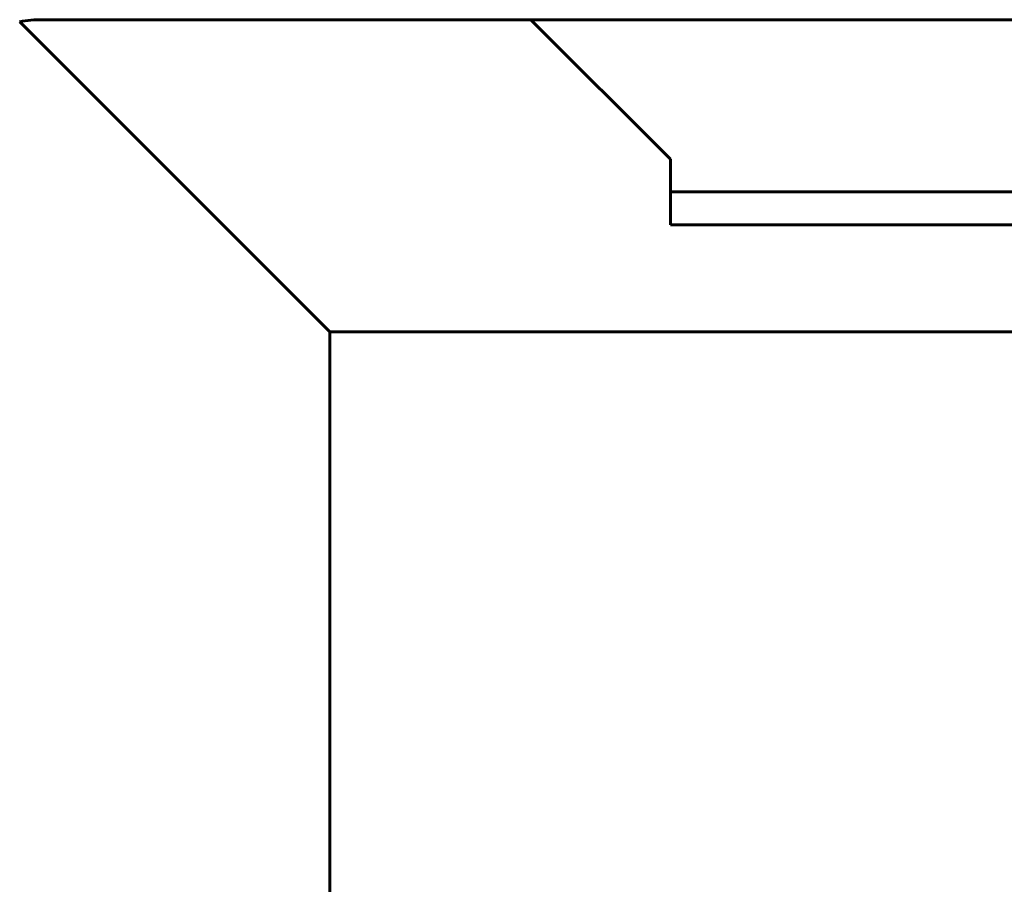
# Model space of a CAD drawing. Header units: millimetres. Extents: x -112 to 98, y -171 to 88.
# Tile 46 of 129: x 12.77 to 13.97, y 5.18 to 6.23. Entities that reach past the tile are written whole.
import ezdxf

# ---------------------------------------------------------------- set-up
doc = ezdxf.new("R2010")
doc.units = ezdxf.units.MM
doc.linetypes.add('K5LT32768', pattern=[0])

msp = doc.modelspace()

# ---------------------------------------------------------------- linework, layer by layer
at = {"color": 150, "linetype": 'K5LT32768', "lineweight": 60, "true_color": 0x0080ff}
for p, q in [((13.1466, 5.8496), (12.7692, 6.227)), ((13.1466, 5.8496), (12.7692, 6.227)), ((13.3916, 6.2296), (12.7966, 6.2296)), ((13.3916, 6.2296), (12.7966, 6.2296)), ((15.0016, 6.2296), (13.3916, 6.2296)), ((13.3916, 6.2296), (13.5616, 6.0596)), ((15.0016, 6.2296), (13.3916, 6.2296)), ((13.3916, 6.2296), (13.5616, 6.0596)), ((13.5616, 5.9796), (13.5616, 6.0596)), ((13.5616, 5.9796), (13.5616, 6.0596)), ((14.8316, 6.0201), (13.5616, 6.0201)), ((14.8316, 6.0201), (13.5616, 6.0201)), ((13.5616, 5.9796), (14.8316, 5.9796)), ((13.5616, 5.9796), (14.8316, 5.9796)), ((13.1466, 4.4896), (13.1466, 5.8496)), ((13.1466, 5.8496), (23.2466, 5.8496)), ((13.1466, 4.4896), (13.1466, 5.8496)), ((13.1466, 5.8496), (23.2466, 5.8496))]:
    msp.add_line(p, q, dxfattribs=at)
msp.add_arc((12.7966, 6.0796), 0.15, 90, 100.5501, dxfattribs=at)
msp.add_arc((12.7966, 6.0796), 0.15, 90, 100.5501, dxfattribs=at)

doc.saveas('drawing.dxf')
